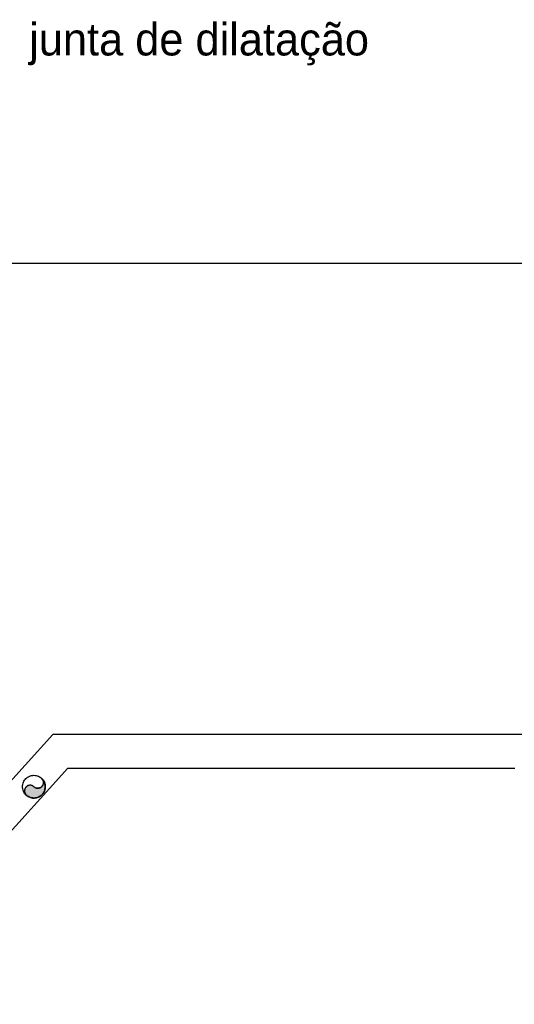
# Model space of a CAD drawing. Header units: millimetres. Extents: x 335 to 739279, y -1 to 84.
# Tile 128 of 244: x 377.94 to 380.85, y 41.76 to 47.55. Entities that reach past the tile are written whole.
import ezdxf

# ---------------------------------------------------------------- set-up
doc = ezdxf.new("R2010")
doc.units = ezdxf.units.MM
doc.header["$MEASUREMENT"] = 0
doc.linetypes.add('Dashed', pattern=[0.75, 0.5, -0.25])
doc.styles.add('CenturyGothic', font='GOTHIC.TTF')

msp = doc.modelspace()

# ---------------------------------------------------------------- hatches: boundary and pattern name
at = {"linetype": 'Continuous'}
msp.add_hatch(color=256, dxfattribs=at).paths.add_polyline_path([(378.0218, 43.0399), (378.0198, 43.0409), (378.0178, 43.0429), (378.0148, 43.0449), (378.0118, 43.0459), (378.0098, 43.0469), (378.0068, 43.0469), (378.0038, 43.0479), (378.0008, 43.0479), (377.9978, 43.0479), (377.9948, 43.0479), (377.9918, 43.0469), (377.9898, 43.0469), (377.9868, 43.0459), (377.9838, 43.0439), (377.9818, 43.0429), (377.9788, 43.0409), (377.9768, 43.0389), (377.9748, 43.0369), (377.9728, 43.0349), (377.9718, 43.0329), (377.9698, 43.0299), (377.9688, 43.0269), (377.9678, 43.0249), (377.9668, 43.0219), (377.9668, 43.0189), (377.9658, 43.0159), (377.9658, 43.0129), (377.9668, 43.0099), (377.9668, 43.0069), (377.9678, 43.0049), (377.9688, 43.0019), (377.9698, 42.9989), (377.9718, 42.9969), (377.9728, 42.9939), (377.9748, 42.9919), (377.9768, 42.9899), (377.9818, 42.9859), (377.9868, 42.9829), (377.9918, 42.9799), (377.9968, 42.9779), (378.0018, 42.9759), (378.0078, 42.9739), (378.0138, 42.9729), (378.0198, 42.9729), (378.0248, 42.9729), (378.0308, 42.9739), (378.0368, 42.9749), (378.0428, 42.9759), (378.0478, 42.9779), (378.0528, 42.9809), (378.0578, 42.9839), (378.0628, 42.9869), (378.0668, 42.9909), (378.0718, 42.9949), (378.0748, 42.9989), (378.0788, 43.0039), (378.0808, 43.0089), (378.0838, 43.0139), (378.0858, 43.0199), (378.0868, 43.0259), (378.0878, 43.0309), (378.0888, 43.0369), (378.0888, 43.0429), (378.0878, 43.0489), (378.0868, 43.0539), (378.0858, 43.0599), (378.0838, 43.0649), (378.0808, 43.0709), (378.0778, 43.0759), (378.0748, 43.0799), (378.0708, 43.0849), (378.0668, 43.0889), (378.0688, 43.0869), (378.0708, 43.0849), (378.0728, 43.0819), (378.0738, 43.0799), (378.0748, 43.0769), (378.0758, 43.0739), (378.0768, 43.0719), (378.0778, 43.0689), (378.0778, 43.0659), (378.0778, 43.0629), (378.0778, 43.0599), (378.0768, 43.0569), (378.0758, 43.0539), (378.0748, 43.0519), (378.0738, 43.0489), (378.0728, 43.0469), (378.0708, 43.0439), (378.0688, 43.0419), (378.0668, 43.0399), (378.0648, 43.0379), (378.0628, 43.0359), (378.0598, 43.0349), (378.0568, 43.0339), (378.0548, 43.0329), (378.0518, 43.0319), (378.0488, 43.0309), (378.0458, 43.0309), (378.0428, 43.0309), (378.0398, 43.0309), (378.0378, 43.0319), (378.0348, 43.0319), (378.0318, 43.0329), (378.0288, 43.0349), (378.0268, 43.0359), (378.0238, 43.0379), (378.0218, 43.0399), (378.0218, 43.0399)])

# ---------------------------------------------------------------- linework, layer by layer
at = {"color": 7}
for p, q in [((364.0478, 46.1179), (382.8998, 46.1179)), ((378.1328, 43.3459), (376.3138, 41.3389)), ((381.6458, 43.3459), (378.1328, 43.3459)), ((376.8178, 41.5979), (378.2208, 43.1489)), ((378.2208, 43.1489), (380.8498, 43.1489))]:
    msp.add_line(p, q, dxfattribs=at)
at = {"color": 8, "linetype": 'Dashed'}
msp.add_lwpolyline([(378.0218, 43.0399), (378.0198, 43.0409), (378.0178, 43.0429), (378.0148, 43.0449), (378.0118, 43.0459), (378.0098, 43.0469), (378.0068, 43.0469), (378.0038, 43.0479), (378.0008, 43.0479), (377.9978, 43.0479), (377.9948, 43.0479), (377.9918, 43.0469), (377.9898, 43.0469), (377.9868, 43.0459), (377.9838, 43.0439), (377.9818, 43.0429), (377.9788, 43.0409), (377.9768, 43.0389), (377.9748, 43.0369), (377.9728, 43.0349), (377.9718, 43.0329), (377.9698, 43.0299), (377.9688, 43.0269), (377.9678, 43.0249), (377.9668, 43.0219), (377.9668, 43.0189), (377.9658, 43.0159), (377.9658, 43.0129), (377.9668, 43.0099), (377.9668, 43.0069), (377.9678, 43.0049), (377.9688, 43.0019), (377.9698, 42.9989), (377.9718, 42.9969), (377.9728, 42.9939), (377.9748, 42.9919), (377.9768, 42.9899), (377.9818, 42.9859), (377.9868, 42.9829), (377.9918, 42.9799), (377.9968, 42.9779), (378.0018, 42.9759), (378.0078, 42.9739), (378.0138, 42.9729), (378.0198, 42.9729), (378.0248, 42.9729), (378.0308, 42.9739), (378.0368, 42.9749), (378.0428, 42.9759), (378.0478, 42.9779), (378.0528, 42.9809), (378.0578, 42.9839), (378.0628, 42.9869), (378.0668, 42.9909), (378.0718, 42.9949), (378.0748, 42.9989), (378.0788, 43.0039), (378.0808, 43.0089), (378.0838, 43.0139), (378.0858, 43.0199), (378.0868, 43.0259), (378.0878, 43.0309), (378.0888, 43.0369), (378.0888, 43.0429), (378.0878, 43.0489), (378.0868, 43.0539), (378.0858, 43.0599), (378.0838, 43.0649), (378.0808, 43.0709), (378.0778, 43.0759), (378.0748, 43.0799), (378.0708, 43.0849), (378.0668, 43.0889), (378.0688, 43.0869), (378.0708, 43.0849), (378.0728, 43.0819), (378.0738, 43.0799), (378.0748, 43.0769), (378.0758, 43.0739), (378.0768, 43.0719), (378.0778, 43.0689), (378.0778, 43.0659), (378.0778, 43.0629), (378.0778, 43.0599), (378.0768, 43.0569), (378.0758, 43.0539), (378.0748, 43.0519), (378.0738, 43.0489), (378.0728, 43.0469), (378.0708, 43.0439), (378.0688, 43.0419), (378.0668, 43.0399), (378.0648, 43.0379), (378.0628, 43.0359), (378.0598, 43.0349), (378.0568, 43.0339), (378.0548, 43.0329), (378.0518, 43.0319), (378.0488, 43.0309), (378.0458, 43.0309), (378.0428, 43.0309), (378.0398, 43.0309), (378.0378, 43.0319), (378.0348, 43.0319), (378.0318, 43.0329), (378.0288, 43.0349), (378.0268, 43.0359), (378.0238, 43.0379), (378.0218, 43.0399), (378.0218, 43.0399)], close=True, dxfattribs=at)
msp.add_circle((378.0218, 43.0399), 0.0667, dxfattribs=at)
for centre, start, end in [((378.0448, 43.0639), 227.84, 47.8402), ((377.9998, 43.0149), 47.8402, 227.84)]:
    msp.add_arc(centre, 0.0333, start, end, dxfattribs=at)

# ---------------------------------------------------------------- texts
at = {"color": 7, "insert": (377.9938, 47.2799), "char_height": 0.190662, "width": 5.412612, "attachment_point": 7, "line_spacing_factor": 0.798, "style": 'CenturyGothic'}
msp.add_mtext('junta de dilatação', dxfattribs=at)

doc.saveas('drawing.dxf')
